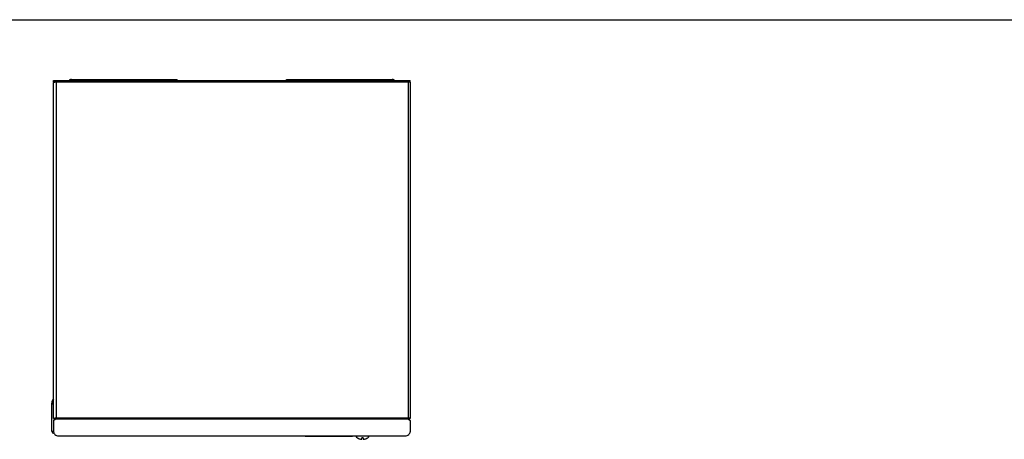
# Model space of a CAD drawing. Header units: millimetres. Extents: x 0 to 3364, y 0 to 2378.
# Tile 31 of 32: x 1488 to 2524, y 1937 to 2378. Entities that reach past the tile are written whole.
import ezdxf

# ---------------------------------------------------------------- set-up
doc = ezdxf.new("R2010")
doc.units = ezdxf.units.MM
doc.header["$LTSCALE"] = 185.02
doc.layers.get('0').update_dxf_attribs({"linetype": 'CONTINUOUS'})
doc.layers.add('00_COMPONENTS', color=7, linetype='CONTINUOUS')

msp = doc.modelspace()

# ---------------------------------------------------------------- linework, layer by layer
at = {"color": 7, "linetype": 'CONTINUOUS'}
msp.add_line((0, 2378), (3364, 2378), dxfattribs=at)
at = {"layer": '00_COMPONENTS', "color": 7, "linetype": 'CONTINUOUS'}
for p, q in [((1523.9, 2312.7), (1523.9, 2314.2)), ((1525.9, 2312.7), (1523.9, 2312.7)), ((1525.9, 2312.3), (1525.9, 2312.3)), ((1542.9, 2315.2), (1653.9, 2315.2)), ((1603.9, 2314.2), (1603.9, 2315.2)), ((1608.9, 2314.2), (1608.9, 2315.2)), ((1648.9, 2314.2), (1648.9, 2315.2)), ((1653.9, 2314.2), (1653.9, 2315.2)), ((1768.9, 2314.2), (1768.9, 2315.2)), ((1768.9, 2315.2), (1879.9, 2315.2)), ((1773.9, 2314.2), (1773.9, 2315.2)), ((1813.9, 2314.2), (1813.9, 2315.2)), ((1818.9, 2314.2), (1818.9, 2315.2)), ((1898.9, 2312.7), (1896.9, 2312.7)), ((1898.9, 2312.7), (1898.9, 2314.2)), ((1522.1, 1945.2), (1522.1, 1974.7)), ((1525.4, 1958.4), (1523.9, 1958.4)), ((1523.9, 1956.5), (1525.9, 1958.3)), ((1896.9, 1958.3), (1898.9, 1956.5)), ((1897.4, 1958.6), (1897.4, 1958.4)), ((1897.4, 1958.4), (1898.9, 1958.4)), ((1523.9, 1956.5), (1523.9, 1955.9)), ((1898.9, 1956.5), (1898.9, 1955.9)), ((1727.4, 1940), (1695.4, 1940)), ((1788.4, 1940), (1838.4, 1940)), ((1841.9, 1940.2), (1841.9, 1939.8)), ((1855.9, 1939.8), (1841.9, 1939.8)), ((1845.3, 1937.2), (1845.3, 1937.2)), ((1849.5, 1938), (1848.2, 1938)), ((1848.2, 1936.7), (1848.2, 1938)), ((1849.5, 1938), (1849.5, 1936.7)), ((1852.4, 1937.2), (1852.4, 1937.2)), ((1855.9, 1940.2), (1855.9, 1939.8))]:
    msp.add_line(p, q, dxfattribs=at)
at = {"layer": '00_COMPONENTS', "color": 3, "linetype": 'CONTINUOUS'}
for p, q in [((1523.9, 2314.2), (1898.9, 2314.2)), ((1523.9, 1958.5), (1523.9, 2312.1)), ((1525.9, 2312.3), (1525.9, 2314.2)), ((1526.9, 2312.3), (1525.9, 2312.3)), ((1896.9, 2312.3), (1896.9, 2314.2)), ((1898.9, 2312.2), (1898.9, 1958.4)), ((1525.9, 1957.7), (1523.9, 1955.9)), ((1525.9, 1957.7), (1525.9, 1958.7)), ((1526.9, 1958.7), (1525.9, 1958.7)), ((1896.9, 1957.7), (1896.9, 1958.7)), ((1898.9, 1955.9), (1896.9, 1957.7)), ((1523.9, 1955.9), (1523.9, 1944.6)), ((1898.9, 1955.9), (1898.9, 1944.6)), ((1528.9, 1940.2), (1893.9, 1940.2))]:
    msp.add_line(p, q, dxfattribs=at)
at = {"layer": '00_COMPONENTS', "color": 9, "linetype": 'CONTINUOUS'}
for p, q in [((1526.9, 1958.7), (1526.9, 2312.3)), ((1896.9, 2312.3), (1526.9, 2312.3)), ((1542.9, 2314.2), (1542.9, 2315.2)), ((1613.9, 2314.2), (1613.9, 2315.2)), ((1808.9, 2314.2), (1808.9, 2315.2)), ((1879.9, 2314.2), (1879.9, 2315.2)), ((1896.9, 2312.3), (1896.9, 1958.7)), ((1523.9, 1974.7), (1522.1, 1974.7)), ((1523.9, 1958.5), (1525.4, 1958.5)), ((1524.6, 1958.4), (1524.6, 1957.2)), ((1896.9, 1957.7), (1525.9, 1957.7)), ((1896.9, 1958.7), (1526.9, 1958.7)), ((1898.9, 1958.6), (1897.4, 1958.6)), ((1522.1, 1945.2), (1523.9, 1945.2))]:
    msp.add_line(p, q, dxfattribs=at)
at = {"layer": '00_COMPONENTS', "color": 3, "linetype": 'CONTINUOUS'}
for centre, radius, start, end in [((1526.5, 2282), 30.3, 92.0442, 92.1715), ((1526.7, 2277.3), 35, 91.3342, 92.0316), ((1526.9, 2268.6), 43.7, 89.979, 91.3262), ((1896.9, 2282.3), 30, 88.9729, 90.0068), ((1526.5, 1928.4), 30.3, 92.0442, 92.1715), ((1526.7, 1923.7), 35, 91.3342, 92.0316), ((1526.9, 1915), 43.7, 89.979, 91.3262), ((1896.9, 1928.7), 30, 88.9729, 90.0068)]:
    msp.add_arc(centre, radius, start, end, dxfattribs=at)
at = {"layer": '00_COMPONENTS', "color": 7, "linetype": 'CONTINUOUS'}
for centre, radius, start, end in [((1542.9, 2311.2), 4, 90, 129.3986), ((1879.9, 2311.2), 4, 50.6014, 90), ((1527.7, 1974.7), 5.8, 134.8466, 194.4671), ((1528.1, 1974.7), 6, 134.5071, 180), ((1524.6, 1945.2), 2.5, 180, 270), ((1848.9, 1945.5), 9.06, 219.4481, 246.8762), ((1848.9, 1945.5), 9.04, 246.8111, 257.3755), ((1848.9, 1945.5), 9.04, 282.6245, 293.1889), ((1848.9, 1945.5), 9.06, 293.1238, 320.5519), ((1848.2, 1942.6), 6.02, 257.3659, 259.4024), ((1849.5, 1942.7), 6.11, 282.5101, 282.6245)]:
    msp.add_arc(centre, radius, start, end, dxfattribs=at)
at = {"layer": '00_COMPONENTS', "color": 3, "linetype": 'CONTINUOUS'}
for points, knots in [([(1523.9, 2312.1), (1523.9, 2312.1), (1524.1, 2312.1), (1524.2, 2312.2), (1524.3, 2312.2)], [0, 0, 0, 0, 0.272445, 1, 1, 1, 1]), ([(1524.3, 2312.2), (1524.4, 2312.2), (1524.7, 2312.2), (1525.1, 2312.2), (1525.3, 2312.3)], [0, 0, 0, 0, 0.200801, 1, 1, 1, 1]), ([(1898.3, 2312.2), (1898.2, 2312.2), (1897.9, 2312.3), (1897.6, 2312.3), (1897.4, 2312.3)], [0, 0, 0, 0, 0.219697, 1, 1, 1, 1]), ([(1898.9, 2312.2), (1898.9, 2312.2), (1898.6, 2312.2), (1898.4, 2312.2), (1898.3, 2312.2)], [0, 0, 0, 0, 0.268702, 1, 1, 1, 1]), ([(1523.9, 1958.5), (1523.9, 1958.5), (1524.1, 1958.6), (1524.2, 1958.6), (1524.3, 1958.6)], [0, 0, 0, 0, 0.272445, 1, 1, 1, 1]), ([(1524.3, 1958.6), (1524.4, 1958.6), (1524.7, 1958.6), (1525.1, 1958.7), (1525.3, 1958.7)], [0, 0, 0, 0, 0.200801, 1, 1, 1, 1]), ([(1898.9, 1958.6), (1898.9, 1958.6), (1898.7, 1958.6), (1898.4, 1958.7), (1897.9, 1958.7), (1897.6, 1958.7), (1897.4, 1958.7)], [0, 0, 0, 0, 0.076176, 0.282949, 0.601467, 1, 1, 1, 1]), ([(1523.9, 1944.6), (1523.9, 1943.5), (1525.1, 1941), (1527.6, 1940.2), (1528.9, 1940.2)], [0, 0, 0, 0, 0.48033, 1, 1, 1, 1]), ([(1893.9, 1940.2), (1895.1, 1940.2), (1897.7, 1941), (1898.9, 1943.5), (1898.9, 1944.6)], [0, 0, 0, 0, 0.51967, 1, 1, 1, 1])]:
    msp.add_open_spline(points, degree=3, knots=knots, dxfattribs=at)
at = {"layer": '00_COMPONENTS', "color": 7, "linetype": 'CONTINUOUS'}
for points, knots in [([(1525.4, 1958.5), (1525.4, 1958.5), (1525.6, 1958.5), (1525.7, 1958.6), (1525.8, 1958.6)], [0, 0, 0, 0, 0.268956, 1, 1, 1, 1]), ([(1897.4, 1958.6), (1897.4, 1958.6), (1897.3, 1958.6), (1897.3, 1958.6), (1897.2, 1958.6)], [0, 0, 0, 0, 0.268702, 1, 1, 1, 1]), ([(1847.1, 1936.6), (1847.2, 1936.6), (1847.5, 1936.6), (1847.8, 1936.6), (1848, 1936.6), (1848.1, 1936.6), (1848.2, 1936.6), (1848.2, 1936.6)], [0, 0, 0, 0, 0.34428, 0.64093, 0.86349, 0.942302, 1, 1, 1, 1]), ([(1848.2, 1936.6), (1848.2, 1936.6), (1848.2, 1936.7), (1848.2, 1936.7), (1848.2, 1936.7)], [0, 0, 0, 0, 0.281989, 1, 1, 1, 1]), ([(1849.5, 1936.7), (1849.5, 1936.7), (1849.5, 1936.7), (1849.6, 1936.6), (1849.6, 1936.6)], [0, 0, 0, 0, 0.717818, 1, 1, 1, 1]), ([(1849.6, 1936.6), (1849.6, 1936.6), (1849.6, 1936.6), (1849.8, 1936.6), (1850, 1936.6), (1850.4, 1936.6), (1850.7, 1936.7), (1850.8, 1936.7)], [0, 0, 0, 0, 0.056196, 0.135321, 0.362086, 0.661784, 1, 1, 1, 1])]:
    msp.add_open_spline(points, degree=3, knots=knots, dxfattribs=at)
msp.add_open_spline([(1897.2, 1958.6), (1897.1, 1958.6), (1897, 1958.6), (1896.9, 1958.6)], degree=3, dxfattribs=at)

doc.saveas('drawing.dxf')
